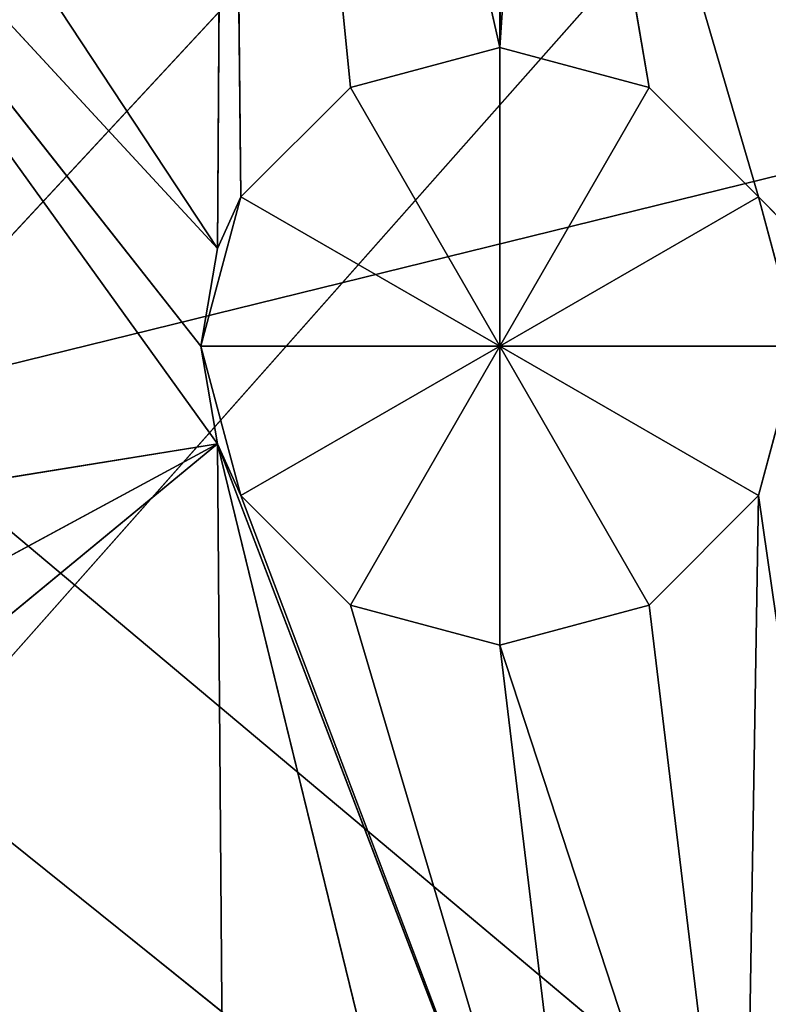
# Model space of a CAD drawing. Extents: x 0 to 49.9, y 0 to 49.9.
# Tile 108 of 190: x 15.9 to 16.7, y 14.3 to 15.4. Entities that reach past the tile are written whole.
import ezdxf

# ---------------------------------------------------------------- set-up
doc = ezdxf.new("R2010")
doc.units = 0
doc.header["$LTSCALE"] = 25.4
doc.layers.get('0').update_dxf_attribs({"color": 13, "linetype": 'CONTINUOUS'})

# ---------------------------------------------------------------- blocks, each defined once
blk = doc.blocks.new('REFLECTOR-LED-GU10-8348-83')
at = {"color": 7}
for p, q in [((16.0651, 51.8838, 34.8494), (16.1092, 51.8838, 35.014)), ((16.0832, 51.3838, 34.9571), (16.0651, 51.8838, 34.8494)), ((16.0651, 51.3838, 34.8494), (16.0651, 51.8838, 34.8494)), ((16.0832, 51.3838, 34.9571), (16.0651, 51.8838, 34.8494)), ((16.0651, 51.3838, 34.8494), (16.0651, 51.8838, 34.8494)), ((16.0832, 51.3838, 34.7417), (16.0651, 51.8838, 34.8494)), ((16.0832, 51.3838, 34.7417), (16.0651, 51.8838, 34.8494)), ((16.1092, 51.8838, 34.6848), (16.0651, 51.8838, 34.8494)), ((16.0651, 51.8838, 34.8494), (16.1092, 51.8838, 35.014)), ((16.0651, 51.8838, 34.8494), (16.3944, 51.8838, 34.8494)), ((16.0651, 51.8838, 34.8494), (16.3944, 51.8838, 34.8494)), ((16.1092, 51.8838, 34.6848), (16.0651, 51.8838, 34.8494)), ((16.1092, 51.8838, 35.014), (16.0832, 51.3838, 34.9571)), ((16.0832, 51.3838, 34.7417), (16.1092, 51.8838, 34.6848)), ((16.0832, 51.3838, 34.7417), (16.1092, 51.8838, 34.6848)), ((16.1092, 51.8838, 35.014), (16.0832, 51.3838, 34.9571)), ((16.1092, 51.3838, 34.6848), (16.1092, 51.8838, 34.6848)), ((16.1092, 51.3838, 34.6848), (16.1092, 51.8838, 34.6848)), ((16.1092, 51.3838, 34.6848), (16.2297, 51.8838, 34.5643)), ((16.2297, 51.8838, 34.5643), (16.1092, 51.8838, 34.6848)), ((16.1092, 51.3838, 34.6848), (16.2297, 51.8838, 34.5643)), ((16.2297, 51.3838, 35.1346), (16.1092, 51.8838, 35.014)), ((16.1092, 51.8838, 35.014), (16.2297, 51.8838, 35.1346)), ((16.2297, 51.3838, 35.1346), (16.1092, 51.8838, 35.014)), ((16.1092, 51.3838, 35.014), (16.1092, 51.8838, 35.014)), ((16.1092, 51.3838, 35.014), (16.1092, 51.8838, 35.014)), ((16.2297, 51.8838, 34.5643), (16.1092, 51.8838, 34.6848)), ((16.3944, 51.8838, 34.8494), (16.1092, 51.8838, 34.6848)), ((16.1092, 51.8838, 35.014), (16.2297, 51.8838, 35.1346)), ((16.1092, 51.8838, 35.014), (16.3944, 51.8838, 34.8494)), ((16.1092, 51.8838, 35.014), (16.3944, 51.8838, 34.8494)), ((16.3944, 51.8838, 34.8494), (16.1092, 51.8838, 34.6848)), ((16.2297, 51.3838, 34.5643), (16.2297, 51.8838, 34.5643)), ((16.2297, 51.3838, 34.5643), (16.2297, 51.8838, 34.5643)), ((16.2297, 51.3838, 34.5643), (16.3944, 51.8838, 34.5201)), ((16.3944, 51.8838, 34.5201), (16.2297, 51.8838, 34.5643)), ((16.2297, 51.3838, 34.5643), (16.3944, 51.8838, 34.5201)), ((16.3944, 51.3838, 35.1787), (16.2297, 51.8838, 35.1346)), ((16.2297, 51.8838, 35.1346), (16.3944, 51.8838, 35.1787)), ((16.3944, 51.3838, 35.1787), (16.2297, 51.8838, 35.1346)), ((16.2297, 51.3838, 35.1346), (16.2297, 51.8838, 35.1346)), ((16.2297, 51.3838, 35.1346), (16.2297, 51.8838, 35.1346)), ((16.2297, 51.8838, 34.5643), (16.3944, 51.8838, 34.8494)), ((16.2297, 51.8838, 34.5643), (16.3944, 51.8838, 34.8494)), ((16.3944, 51.8838, 34.5201), (16.2297, 51.8838, 34.5643)), ((16.3944, 51.8838, 34.8494), (16.2297, 51.8838, 35.1346)), ((16.2297, 51.8838, 35.1346), (16.3944, 51.8838, 35.1787)), ((16.3944, 51.8838, 34.8494), (16.2297, 51.8838, 35.1346)), ((16.3944, 51.3838, 34.5201), (16.3944, 51.8838, 34.5201)), ((16.3944, 51.3838, 34.5201), (16.3944, 51.8838, 34.5201)), ((16.3944, 51.3838, 34.5201), (16.559, 51.8838, 34.5643)), ((16.559, 51.8838, 34.5643), (16.3944, 51.8838, 34.5201)), ((16.3944, 51.3838, 34.5201), (16.559, 51.8838, 34.5643)), ((16.559, 51.3838, 35.1346), (16.3944, 51.8838, 35.1787)), ((16.3944, 51.8838, 35.1787), (16.559, 51.8838, 35.1346)), ((16.559, 51.3838, 35.1346), (16.3944, 51.8838, 35.1787)), ((16.3944, 51.3838, 35.1787), (16.3944, 51.8838, 35.1787)), ((16.3944, 51.3838, 35.1787), (16.3944, 51.8838, 35.1787)), ((16.3944, 51.8838, 34.5201), (16.3944, 51.8838, 34.8494)), ((16.3944, 51.8838, 34.5201), (16.3944, 51.8838, 34.8494)), ((16.559, 51.8838, 34.5643), (16.3944, 51.8838, 34.5201)), ((16.559, 51.8838, 34.5643), (16.3944, 51.8838, 34.8494)), ((16.559, 51.8838, 35.1346), (16.3944, 51.8838, 34.8494)), ((16.3944, 51.8838, 34.8494), (16.6795, 51.8838, 35.014)), ((16.559, 51.8838, 35.1346), (16.3944, 51.8838, 34.8494)), ((16.3944, 51.8838, 35.1787), (16.559, 51.8838, 35.1346)), ((16.3944, 51.8838, 35.1787), (16.3944, 51.8838, 34.8494)), ((16.3944, 51.8838, 35.1787), (16.3944, 51.8838, 34.8494)), ((16.6795, 51.8838, 34.6848), (16.3944, 51.8838, 34.8494)), ((16.559, 51.8838, 34.5643), (16.3944, 51.8838, 34.8494)), ((16.6795, 51.8838, 34.6848), (16.3944, 51.8838, 34.8494)), ((16.7236, 51.8838, 34.8494), (16.3944, 51.8838, 34.8494)), ((16.7236, 51.8838, 34.8494), (16.3944, 51.8838, 34.8494)), ((16.3944, 51.8838, 34.8494), (16.6795, 51.8838, 35.014)), ((16.559, 51.3838, 34.5643), (16.559, 51.8838, 34.5643)), ((16.559, 51.3838, 34.5643), (16.559, 51.8838, 34.5643)), ((16.559, 51.3838, 34.5643), (16.6795, 51.8838, 34.6848)), ((16.6795, 51.8838, 34.6848), (16.559, 51.8838, 34.5643)), ((16.559, 51.3838, 34.5643), (16.6795, 51.8838, 34.6848)), ((16.6795, 51.3838, 35.014), (16.559, 51.8838, 35.1346)), ((16.559, 51.8838, 35.1346), (16.6795, 51.8838, 35.014)), ((16.6795, 51.3838, 35.014), (16.559, 51.8838, 35.1346)), ((16.559, 51.3838, 35.1346), (16.559, 51.8838, 35.1346)), ((16.559, 51.3838, 35.1346), (16.559, 51.8838, 35.1346)), ((16.559, 51.8838, 35.1346), (16.6795, 51.8838, 35.014)), ((16.6795, 51.8838, 34.6848), (16.559, 51.8838, 34.5643)), ((16.6795, 51.3838, 34.6848), (16.6795, 51.8838, 34.6848)), ((16.6795, 51.3838, 34.6848), (16.6795, 51.8838, 34.6848)), ((16.6795, 51.3838, 34.6848), (16.7236, 51.8838, 34.8494)), ((16.7236, 51.8838, 34.8494), (16.6795, 51.8838, 34.6848)), ((16.6795, 51.3838, 34.6848), (16.7236, 51.8838, 34.8494)), ((16.7236, 51.3838, 34.8494), (16.6795, 51.8838, 35.014)), ((16.6795, 51.8838, 35.014), (16.7236, 51.8838, 34.8494)), ((16.7236, 51.3838, 34.8494), (16.6795, 51.8838, 35.014)), ((16.6795, 51.3838, 35.014), (16.6795, 51.8838, 35.014)), ((16.6795, 51.3838, 35.014), (16.6795, 51.8838, 35.014)), ((16.7236, 51.8838, 34.8494), (16.6795, 51.8838, 34.6848)), ((16.6795, 51.8838, 35.014), (16.7236, 51.8838, 34.8494)), ((15.3843, 51.3838, 33.9855), (16.0832, 51.3838, 34.9571)), ((15.3843, 51.3838, 33.9855), (16.0832, 51.3838, 34.9571)), ((15.3843, 51.3838, 33.9855), (16.0651, 51.3838, 34.8494)), ((15.3843, 51.3838, 33.9855), (16.0651, 51.3838, 34.8494)), ((15.3843, 51.3838, 33.9855), (16.0832, 51.3838, 34.7417)), ((15.3843, 51.3838, 33.9855), (16.0832, 51.3838, 34.7417)), ((15.5048, 51.3838, 33.865), (16.0832, 51.3838, 34.7417)), ((15.5048, 51.3838, 33.865), (16.0832, 51.3838, 34.7417)), ((16.0832, 51.3838, 34.9571), (15.5864, 51.3838, 35.3663)), ((16.0832, 51.3838, 34.9571), (15.5864, 51.3838, 35.3663)), ((15.5864, 51.3838, 35.037), (16.0832, 51.3838, 34.9571)), ((15.5864, 51.3838, 35.037), (16.0832, 51.3838, 34.9571)), ((15.6305, 51.3838, 35.2017), (16.0832, 51.3838, 34.9571)), ((15.6305, 51.3838, 35.2017), (16.0832, 51.3838, 34.9571)), ((16.0651, 51.3838, 34.8494), (16.0832, 51.3838, 34.9571)), ((16.0832, 51.3838, 34.7417), (16.0651, 51.3838, 34.8494)), ((16.0651, 51.3838, 34.8494), (16.0832, 51.3838, 34.9571)), ((16.0832, 51.3838, 34.7417), (16.0651, 51.3838, 34.8494)), ((16.0832, 51.3838, 34.9571), (16.0932, 51.3838, 36.2374)), ((16.4989, 51.3838, 36.0435), (16.0832, 51.3838, 34.9571)), ((16.3783, 51.3838, 36.164), (16.0832, 51.3838, 34.9571)), ((16.3783, 51.3838, 36.164), (16.0832, 51.3838, 34.9571)), ((16.0832, 51.3838, 34.9571), (16.0932, 51.3838, 36.2374)), ((16.0932, 51.3838, 33.194), (16.0832, 51.3838, 34.7417)), ((16.0932, 51.3838, 33.194), (16.0832, 51.3838, 34.7417)), ((16.1092, 51.3838, 34.6848), (16.0832, 51.3838, 34.7417)), ((16.1092, 51.3838, 34.6848), (16.0832, 51.3838, 34.7417)), ((16.0832, 51.3838, 34.9571), (16.1092, 51.3838, 35.014)), ((16.2297, 51.3838, 34.5643), (16.0932, 51.3838, 33.194)), ((16.0932, 51.3838, 33.194), (16.3944, 51.3838, 34.5201)), ((16.0932, 51.3838, 33.194), (16.1092, 51.3838, 34.6848)), ((16.0932, 51.3838, 33.194), (16.1092, 51.3838, 34.6848)), ((16.2297, 51.3838, 34.5643), (16.0932, 51.3838, 33.194)), ((16.0932, 51.3838, 33.194), (16.3944, 51.3838, 34.5201)), ((16.1092, 51.3838, 35.014), (16.2297, 51.3838, 35.1346)), ((16.1092, 51.3838, 35.014), (16.4989, 51.3838, 36.0435)), ((16.2297, 51.3838, 34.5643), (16.1092, 51.3838, 34.6848)), ((16.2297, 51.3838, 34.5643), (16.1092, 51.3838, 34.6848)), ((16.1092, 51.3838, 35.014), (16.2297, 51.3838, 35.1346)), ((16.2297, 51.3838, 35.1346), (16.4989, 51.3838, 36.0435)), ((16.2297, 51.3838, 35.1346), (16.4989, 51.3838, 36.0435)), ((16.2297, 51.3838, 35.1346), (16.3944, 51.3838, 35.1787)), ((16.3944, 51.3838, 34.5201), (16.2297, 51.3838, 34.5643)), ((16.3944, 51.3838, 34.5201), (16.2297, 51.3838, 34.5643)), ((16.2297, 51.3838, 35.1346), (16.3944, 51.3838, 35.1787)), ((16.3944, 51.3838, 35.1787), (16.4989, 51.3838, 36.0435)), ((16.3944, 51.3838, 35.1787), (16.4989, 51.3838, 36.0435)), ((16.3944, 51.3838, 35.1787), (16.6635, 51.3838, 35.9994)), ((16.3944, 51.3838, 35.1787), (16.6635, 51.3838, 35.9994)), ((16.3944, 51.3838, 35.1787), (16.559, 51.3838, 35.1346)), ((16.3979, 51.3838, 33.711), (16.3944, 51.3838, 34.5201)), ((16.3979, 51.3838, 33.711), (16.3944, 51.3838, 34.5201)), ((16.4385, 51.3838, 33.8626), (16.3944, 51.3838, 34.5201)), ((16.4385, 51.3838, 33.8626), (16.3944, 51.3838, 34.5201)), ((16.559, 51.3838, 34.5643), (16.3944, 51.3838, 34.5201)), ((16.559, 51.3838, 34.5643), (16.3944, 51.3838, 34.5201)), ((16.3944, 51.3838, 35.1787), (16.559, 51.3838, 35.1346)), ((16.6795, 51.3838, 34.6848), (16.4385, 51.3838, 33.8626)), ((16.4385, 51.3838, 33.8626), (16.559, 51.3838, 34.5643)), ((16.4385, 51.3838, 33.8626), (16.559, 51.3838, 34.5643)), ((16.6795, 51.3838, 34.6848), (16.4385, 51.3838, 33.8626)), ((16.6635, 51.3838, 35.9994), (16.559, 51.3838, 35.1346)), ((16.559, 51.3838, 35.1346), (16.6795, 51.3838, 35.014)), ((16.6635, 51.3838, 35.9994), (16.559, 51.3838, 35.1346)), ((16.6795, 51.3838, 34.6848), (16.559, 51.3838, 34.5643)), ((16.6795, 51.3838, 34.6848), (16.559, 51.3838, 34.5643)), ((16.559, 51.3838, 35.1346), (16.6795, 51.3838, 35.014)), ((16.6635, 51.3838, 35.9994), (16.6795, 51.3838, 35.014)), ((16.6635, 51.3838, 35.9994), (16.6795, 51.3838, 35.014)), ((16.8281, 51.3838, 36.0435), (16.6795, 51.3838, 35.014)), ((16.6795, 51.3838, 35.014), (16.7236, 51.3838, 34.8494)), ((16.8281, 51.3838, 36.0435), (16.6795, 51.3838, 35.014)), ((16.7236, 51.3838, 34.8494), (16.6795, 51.3838, 34.6848)), ((16.6795, 51.3838, 34.6848), (17.5393, 51.3838, 35.557)), ((16.6795, 51.3838, 34.6848), (17.5393, 51.3838, 35.557)), ((16.7236, 51.3838, 34.8494), (16.6795, 51.3838, 34.6848)), ((16.6795, 51.3838, 35.014), (16.7236, 51.3838, 34.8494))]:
    blk.add_line(p, q, dxfattribs=at)
at = {"color": 18}
for p, q in [((15.6857, 31.0358, 34.9112), (16.8683, 29.425, 33.6367)), ((16.7246, 31.0358, 35.783), (15.6857, 31.0358, 34.9112)), ((16.7246, 31.0358, 35.783), (15.6857, 31.0358, 34.9112)), ((17.7744, 29.425, 34.397), (15.6857, 31.0358, 34.9112)), ((17.7744, 29.425, 34.397), (15.6857, 31.0358, 34.9112)), ((15.6857, 31.0358, 34.9112), (16.8683, 29.425, 33.6367)), ((16.9813, 27, 33.9209), (15.7497, 28.6601, 35.3111)), ((16.9813, 27, 33.9209), (15.7497, 28.6601, 35.3111)), ((16.7936, 28.6601, 36.1495), (15.7497, 28.6601, 35.3111)), ((16.7936, 28.6601, 36.1495), (15.7497, 28.6601, 35.3111))]:
    blk.add_line(p, q, dxfattribs=at)
at = {"color": 7}
mesh = blk.add_polyface(dxfattribs=at)
corners = [(11.5418, 52.433, 34.8097), (18.5739, 52.433, 28.906), (10.3457, 52.433, 32.936)]
mesh.append_faces([[corners[k] for k in face] for face in [(0, 1, 2)]], dxfattribs={"color": 7})
mesh = blk.add_polyface(dxfattribs=at)
corners = [(11.5418, 52.433, 34.8097), (19.5028, 52.433, 30.106), (18.5739, 52.433, 28.906)]
mesh.append_faces([[corners[k] for k in face] for face in [(0, 1, 2)]], dxfattribs={"color": 7})
mesh = blk.add_polyface(dxfattribs=at)
corners = [(12.977, 52.433, 36.5072), (19.5028, 52.433, 30.106), (11.5418, 52.433, 34.8097)]
mesh.append_faces([[corners[k] for k in face] for face in [(0, 1, 2)]], dxfattribs={"color": 7})
mesh = blk.add_polyface(dxfattribs=at)
corners = [(12.977, 52.433, 36.5072), (20.6542, 52.433, 31.0945), (19.5028, 52.433, 30.106)]
mesh.append_faces([[corners[k] for k in face] for face in [(0, 1, 2)]], dxfattribs={"color": 7})
mesh = blk.add_polyface(dxfattribs=at)
corners = [(14.6257, 52.433, 37.9983), (20.6542, 52.433, 31.0945), (12.977, 52.433, 36.5072)]
mesh.append_faces([[corners[k] for k in face] for face in [(0, 1, 2)]], dxfattribs={"color": 7})
mesh = blk.add_polyface(dxfattribs=at)
corners = [(16.4584, 52.433, 39.2564), (20.6542, 52.433, 31.0945), (14.6257, 52.433, 37.9983)]
mesh.append_faces([[corners[k] for k in face] for face in [(0, 1, 2)]], dxfattribs={"color": 7})
mesh = blk.add_polyface(dxfattribs=at)
corners = [(16.4584, 52.433, 39.2564), (21.9811, 52.433, 31.8309), (20.6542, 52.433, 31.0945)]
mesh.append_faces([[corners[k] for k in face] for face in [(0, 1, 2)]], dxfattribs={"color": 7})
mesh = blk.add_polyface(dxfattribs=at)
corners = [(18.4424, 52.433, 40.259), (21.9811, 52.433, 31.8309), (16.4584, 52.433, 39.2564)]
mesh.append_faces([[corners[k] for k in face] for face in [(0, 1, 2)]], dxfattribs={"color": 7})
mesh = blk.add_polyface(dxfattribs=at)
corners = [(16.1092, 51.8838, 35.014), (16.0832, 51.3838, 34.9571), (16.0651, 51.8838, 34.8494)]
mesh.append_faces([[corners[k] for k in face] for face in [(0, 1, 2)]], dxfattribs={"color": 7})
mesh = blk.add_polyface(dxfattribs=at)
corners = [(16.0651, 51.8838, 34.8494), (16.0832, 51.3838, 34.9571), (16.0651, 51.3838, 34.8494)]
mesh.append_faces([[corners[k] for k in face] for face in [(0, 1, 2)]], dxfattribs={"color": 7})
mesh = blk.add_polyface(dxfattribs=at)
corners = [(16.0651, 51.8838, 34.8494), (16.0651, 51.3838, 34.8494), (16.0832, 51.3838, 34.7417)]
mesh.append_faces([[corners[k] for k in face] for face in [(0, 1, 2)]], dxfattribs={"color": 7})
mesh = blk.add_polyface(dxfattribs=at)
corners = [(16.0651, 51.8838, 34.8494), (16.0832, 51.3838, 34.7417), (16.1092, 51.8838, 34.6848)]
mesh.append_faces([[corners[k] for k in face] for face in [(0, 1, 2)]], dxfattribs={"color": 7})
mesh = blk.add_polyface(dxfattribs=at)
corners = [(16.1092, 51.8838, 35.014), (16.0651, 51.8838, 34.8494), (16.3944, 51.8838, 34.8494)]
mesh.append_faces([[corners[k] for k in face] for face in [(0, 1, 2)]], dxfattribs={"color": 7})
mesh = blk.add_polyface(dxfattribs=at)
corners = [(16.0651, 51.8838, 34.8494), (16.1092, 51.8838, 34.6848), (16.3944, 51.8838, 34.8494)]
mesh.append_faces([[corners[k] for k in face] for face in [(0, 1, 2)]], dxfattribs={"color": 7})
mesh = blk.add_polyface(dxfattribs=at)
corners = [(16.1092, 51.8838, 34.6848), (16.0832, 51.3838, 34.7417), (16.1092, 51.3838, 34.6848)]
mesh.append_faces([[corners[k] for k in face] for face in [(0, 1, 2)]], dxfattribs={"color": 7})
mesh = blk.add_polyface(dxfattribs=at)
corners = [(16.1092, 51.8838, 35.014), (16.1092, 51.3838, 35.014), (16.0832, 51.3838, 34.9571)]
mesh.append_faces([[corners[k] for k in face] for face in [(0, 1, 2)]], dxfattribs={"color": 7})
mesh = blk.add_polyface(dxfattribs=at)
corners = [(16.2297, 51.8838, 34.5643), (16.1092, 51.8838, 34.6848), (16.1092, 51.3838, 34.6848)]
mesh.append_faces([[corners[k] for k in face] for face in [(0, 1, 2)]], dxfattribs={"color": 7})
mesh = blk.add_polyface(dxfattribs=at)
corners = [(16.2297, 51.8838, 34.5643), (16.1092, 51.3838, 34.6848), (16.2297, 51.3838, 34.5643)]
mesh.append_faces([[corners[k] for k in face] for face in [(0, 1, 2)]], dxfattribs={"color": 7})
mesh = blk.add_polyface(dxfattribs=at)
corners = [(16.2297, 51.8838, 35.1346), (16.2297, 51.3838, 35.1346), (16.1092, 51.8838, 35.014)]
mesh.append_faces([[corners[k] for k in face] for face in [(0, 1, 2)]], dxfattribs={"color": 7})
mesh = blk.add_polyface(dxfattribs=at)
corners = [(16.1092, 51.8838, 35.014), (16.2297, 51.3838, 35.1346), (16.1092, 51.3838, 35.014)]
mesh.append_faces([[corners[k] for k in face] for face in [(0, 1, 2)]], dxfattribs={"color": 7})
mesh = blk.add_polyface(dxfattribs=at)
corners = [(16.3944, 51.8838, 34.8494), (16.1092, 51.8838, 34.6848), (16.2297, 51.8838, 34.5643)]
mesh.append_faces([[corners[k] for k in face] for face in [(0, 1, 2)]], dxfattribs={"color": 7})
mesh = blk.add_polyface(dxfattribs=at)
corners = [(16.2297, 51.8838, 35.1346), (16.1092, 51.8838, 35.014), (16.3944, 51.8838, 34.8494)]
mesh.append_faces([[corners[k] for k in face] for face in [(0, 1, 2)]], dxfattribs={"color": 7})
mesh = blk.add_polyface(dxfattribs=at)
corners = [(16.3944, 51.8838, 34.5201), (16.2297, 51.8838, 34.5643), (16.2297, 51.3838, 34.5643)]
mesh.append_faces([[corners[k] for k in face] for face in [(0, 1, 2)]], dxfattribs={"color": 7})
mesh = blk.add_polyface(dxfattribs=at)
corners = [(16.3944, 51.8838, 34.5201), (16.2297, 51.3838, 34.5643), (16.3944, 51.3838, 34.5201)]
mesh.append_faces([[corners[k] for k in face] for face in [(0, 1, 2)]], dxfattribs={"color": 7})
mesh = blk.add_polyface(dxfattribs=at)
corners = [(16.3944, 51.3838, 35.1787), (16.2297, 51.8838, 35.1346), (16.3944, 51.8838, 35.1787)]
mesh.append_faces([[corners[k] for k in face] for face in [(0, 1, 2)]], dxfattribs={"color": 7})
mesh = blk.add_polyface(dxfattribs=at)
corners = [(16.3944, 51.3838, 35.1787), (16.2297, 51.3838, 35.1346), (16.2297, 51.8838, 35.1346)]
mesh.append_faces([[corners[k] for k in face] for face in [(0, 1, 2)]], dxfattribs={"color": 7})
mesh = blk.add_polyface(dxfattribs=at)
corners = [(16.3944, 51.8838, 34.8494), (16.2297, 51.8838, 34.5643), (16.3944, 51.8838, 34.5201)]
mesh.append_faces([[corners[k] for k in face] for face in [(0, 1, 2)]], dxfattribs={"color": 7})
mesh = blk.add_polyface(dxfattribs=at)
corners = [(16.3944, 51.8838, 35.1787), (16.2297, 51.8838, 35.1346), (16.3944, 51.8838, 34.8494)]
mesh.append_faces([[corners[k] for k in face] for face in [(0, 1, 2)]], dxfattribs={"color": 7})
mesh = blk.add_polyface(dxfattribs=at)
corners = [(16.559, 51.8838, 34.5643), (16.3944, 51.8838, 34.5201), (16.3944, 51.3838, 34.5201)]
mesh.append_faces([[corners[k] for k in face] for face in [(0, 1, 2)]], dxfattribs={"color": 7})
mesh = blk.add_polyface(dxfattribs=at)
corners = [(16.559, 51.8838, 34.5643), (16.3944, 51.3838, 34.5201), (16.559, 51.3838, 34.5643)]
mesh.append_faces([[corners[k] for k in face] for face in [(0, 1, 2)]], dxfattribs={"color": 7})
mesh = blk.add_polyface(dxfattribs=at)
corners = [(16.559, 51.3838, 35.1346), (16.3944, 51.8838, 35.1787), (16.559, 51.8838, 35.1346)]
mesh.append_faces([[corners[k] for k in face] for face in [(0, 1, 2)]], dxfattribs={"color": 7})
mesh = blk.add_polyface(dxfattribs=at)
corners = [(16.559, 51.3838, 35.1346), (16.3944, 51.3838, 35.1787), (16.3944, 51.8838, 35.1787)]
mesh.append_faces([[corners[k] for k in face] for face in [(0, 1, 2)]], dxfattribs={"color": 7})
mesh = blk.add_polyface(dxfattribs=at)
corners = [(16.3944, 51.8838, 34.8494), (16.3944, 51.8838, 34.5201), (16.559, 51.8838, 34.5643)]
mesh.append_faces([[corners[k] for k in face] for face in [(0, 1, 2)]], dxfattribs={"color": 7})
mesh = blk.add_polyface(dxfattribs=at)
corners = [(16.559, 51.8838, 35.1346), (16.3944, 51.8838, 34.8494), (16.6795, 51.8838, 35.014)]
mesh.append_faces([[corners[k] for k in face] for face in [(0, 1, 2)]], dxfattribs={"color": 7})
mesh = blk.add_polyface(dxfattribs=at)
corners = [(16.3944, 51.8838, 35.1787), (16.3944, 51.8838, 34.8494), (16.559, 51.8838, 35.1346)]
mesh.append_faces([[corners[k] for k in face] for face in [(0, 1, 2)]], dxfattribs={"color": 7})
mesh = blk.add_polyface(dxfattribs=at)
corners = [(16.3944, 51.8838, 34.8494), (16.559, 51.8838, 34.5643), (16.6795, 51.8838, 34.6848)]
mesh.append_faces([[corners[k] for k in face] for face in [(0, 1, 2)]], dxfattribs={"color": 7})
mesh = blk.add_polyface(dxfattribs=at)
corners = [(16.3944, 51.8838, 34.8494), (16.6795, 51.8838, 34.6848), (16.7236, 51.8838, 34.8494)]
mesh.append_faces([[corners[k] for k in face] for face in [(0, 1, 2)]], dxfattribs={"color": 7})
mesh = blk.add_polyface(dxfattribs=at)
corners = [(16.6795, 51.8838, 35.014), (16.3944, 51.8838, 34.8494), (16.7236, 51.8838, 34.8494)]
mesh.append_faces([[corners[k] for k in face] for face in [(0, 1, 2)]], dxfattribs={"color": 7})
mesh = blk.add_polyface(dxfattribs=at)
corners = [(16.6795, 51.8838, 34.6848), (16.559, 51.8838, 34.5643), (16.559, 51.3838, 34.5643)]
mesh.append_faces([[corners[k] for k in face] for face in [(0, 1, 2)]], dxfattribs={"color": 7})
mesh = blk.add_polyface(dxfattribs=at)
corners = [(16.6795, 51.8838, 34.6848), (16.559, 51.3838, 34.5643), (16.6795, 51.3838, 34.6848)]
mesh.append_faces([[corners[k] for k in face] for face in [(0, 1, 2)]], dxfattribs={"color": 7})
mesh = blk.add_polyface(dxfattribs=at)
corners = [(16.6795, 51.8838, 35.014), (16.6795, 51.3838, 35.014), (16.559, 51.8838, 35.1346)]
mesh.append_faces([[corners[k] for k in face] for face in [(0, 1, 2)]], dxfattribs={"color": 7})
mesh = blk.add_polyface(dxfattribs=at)
corners = [(16.559, 51.8838, 35.1346), (16.6795, 51.3838, 35.014), (16.559, 51.3838, 35.1346)]
mesh.append_faces([[corners[k] for k in face] for face in [(0, 1, 2)]], dxfattribs={"color": 7})
mesh = blk.add_polyface(dxfattribs=at)
corners = [(16.6795, 51.8838, 34.6848), (16.6795, 51.3838, 34.6848), (16.7236, 51.8838, 34.8494)]
mesh.append_faces([[corners[k] for k in face] for face in [(0, 1, 2)]], dxfattribs={"color": 7})
mesh = blk.add_polyface(dxfattribs=at)
corners = [(16.7236, 51.8838, 34.8494), (16.6795, 51.3838, 34.6848), (16.7236, 51.3838, 34.8494)]
mesh.append_faces([[corners[k] for k in face] for face in [(0, 1, 2)]], dxfattribs={"color": 7})
mesh = blk.add_polyface(dxfattribs=at)
corners = [(16.7236, 51.8838, 34.8494), (16.7236, 51.3838, 34.8494), (16.6795, 51.8838, 35.014)]
mesh.append_faces([[corners[k] for k in face] for face in [(0, 1, 2)]], dxfattribs={"color": 7})
mesh = blk.add_polyface(dxfattribs=at)
corners = [(16.6795, 51.8838, 35.014), (16.7236, 51.3838, 34.8494), (16.6795, 51.3838, 35.014)]
mesh.append_faces([[corners[k] for k in face] for face in [(0, 1, 2)]], dxfattribs={"color": 7})
mesh = blk.add_polyface(dxfattribs=at)
corners = [(16.0932, 51.3838, 36.2374), (15.3422, 51.3838, 36.1162), (15.4658, 51.3838, 35.4868)]
mesh.append_faces([[corners[k] for k in face] for face in [(0, 1, 2)]], dxfattribs={"color": 7})
mesh = blk.add_polyface(dxfattribs=at)
corners = [(15.5864, 51.3838, 35.037), (15.3843, 51.3838, 33.9855), (16.0832, 51.3838, 34.9571)]
mesh.append_faces([[corners[k] for k in face] for face in [(0, 1, 2)]], dxfattribs={"color": 7})
mesh = blk.add_polyface(dxfattribs=at)
corners = [(16.0832, 51.3838, 34.9571), (15.3843, 51.3838, 33.9855), (16.0651, 51.3838, 34.8494)]
mesh.append_faces([[corners[k] for k in face] for face in [(0, 1, 2)]], dxfattribs={"color": 7})
mesh = blk.add_polyface(dxfattribs=at)
corners = [(16.0651, 51.3838, 34.8494), (15.3843, 51.3838, 33.9855), (16.0832, 51.3838, 34.7417)]
mesh.append_faces([[corners[k] for k in face] for face in [(0, 1, 2)]], dxfattribs={"color": 7})
mesh = blk.add_polyface(dxfattribs=at)
corners = [(16.0832, 51.3838, 34.7417), (15.3843, 51.3838, 33.9855), (15.5048, 51.3838, 33.865)]
mesh.append_faces([[corners[k] for k in face] for face in [(0, 1, 2)]], dxfattribs={"color": 7})
mesh = blk.add_polyface(dxfattribs=at)
corners = [(16.0932, 51.3838, 36.2374), (15.4658, 51.3838, 35.4868), (15.5864, 51.3838, 35.3663)]
mesh.append_faces([[corners[k] for k in face] for face in [(0, 1, 2)]], dxfattribs={"color": 7})
mesh = blk.add_polyface(dxfattribs=at)
corners = [(16.0832, 51.3838, 34.7417), (15.5048, 51.3838, 33.865), (16.0932, 51.3838, 33.194)]
mesh.append_faces([[corners[k] for k in face] for face in [(0, 1, 2)]], dxfattribs={"color": 7})
mesh = blk.add_polyface(dxfattribs=at)
corners = [(15.5864, 51.3838, 35.3663), (15.6305, 51.3838, 35.2017), (16.0832, 51.3838, 34.9571)]
mesh.append_faces([[corners[k] for k in face] for face in [(0, 1, 2)]], dxfattribs={"color": 7})
mesh = blk.add_polyface(dxfattribs=at)
corners = [(16.0932, 51.3838, 36.2374), (15.5864, 51.3838, 35.3663), (16.0832, 51.3838, 34.9571)]
mesh.append_faces([[corners[k] for k in face] for face in [(0, 1, 2)]], dxfattribs={"color": 7})
mesh = blk.add_polyface(dxfattribs=at)
corners = [(15.6305, 51.3838, 35.2017), (15.5864, 51.3838, 35.037), (16.0832, 51.3838, 34.9571)]
mesh.append_faces([[corners[k] for k in face] for face in [(0, 1, 2)]], dxfattribs={"color": 7})
mesh = blk.add_polyface(dxfattribs=at)
corners = [(16.3783, 51.3838, 36.164), (16.0832, 51.3838, 34.9571), (16.4989, 51.3838, 36.0435)]
mesh.append_faces([[corners[k] for k in face] for face in [(0, 1, 2)]], dxfattribs={"color": 7})
mesh = blk.add_polyface(dxfattribs=at)
corners = [(16.0932, 51.3838, 36.2374), (16.0832, 51.3838, 34.9571), (16.3783, 51.3838, 36.164)]
mesh.append_faces([[corners[k] for k in face] for face in [(0, 1, 2)]], dxfattribs={"color": 7})
mesh = blk.add_polyface(dxfattribs=at)
corners = [(16.0832, 51.3838, 34.7417), (16.0932, 51.3838, 33.194), (16.1092, 51.3838, 34.6848)]
mesh.append_faces([[corners[k] for k in face] for face in [(0, 1, 2)]], dxfattribs={"color": 7})
mesh = blk.add_polyface(dxfattribs=at)
corners = [(16.2297, 51.3838, 34.5643), (16.0932, 51.3838, 33.194), (16.3944, 51.3838, 34.5201)]
mesh.append_faces([[corners[k] for k in face] for face in [(0, 1, 2)]], dxfattribs={"color": 7})
mesh = blk.add_polyface(dxfattribs=at)
corners = [(16.1092, 51.3838, 34.6848), (16.0932, 51.3838, 33.194), (16.2297, 51.3838, 34.5643)]
mesh.append_faces([[corners[k] for k in face] for face in [(0, 1, 2)]], dxfattribs={"color": 7})
mesh = blk.add_polyface(dxfattribs=at)
corners = [(16.3944, 51.3838, 34.5201), (16.0932, 51.3838, 33.194), (16.3979, 51.3838, 33.711)]
mesh.append_faces([[corners[k] for k in face] for face in [(0, 1, 2)]], dxfattribs={"color": 7})
mesh = blk.add_polyface(dxfattribs=at)
corners = [(16.4989, 51.3838, 36.0435), (16.1092, 51.3838, 35.014), (16.2297, 51.3838, 35.1346)]
mesh.append_faces([[corners[k] for k in face] for face in [(0, 1, 2)]], dxfattribs={"color": 7})
mesh = blk.add_polyface(dxfattribs=at)
corners = [(16.4989, 51.3838, 36.0435), (16.2297, 51.3838, 35.1346), (16.3944, 51.3838, 35.1787)]
mesh.append_faces([[corners[k] for k in face] for face in [(0, 1, 2)]], dxfattribs={"color": 7})
mesh = blk.add_polyface(dxfattribs=at)
corners = [(16.4989, 51.3838, 36.0435), (16.3944, 51.3838, 35.1787), (16.6635, 51.3838, 35.9994)]
mesh.append_faces([[corners[k] for k in face] for face in [(0, 1, 2)]], dxfattribs={"color": 7})
mesh = blk.add_polyface(dxfattribs=at)
corners = [(16.6635, 51.3838, 35.9994), (16.3944, 51.3838, 35.1787), (16.559, 51.3838, 35.1346)]
mesh.append_faces([[corners[k] for k in face] for face in [(0, 1, 2)]], dxfattribs={"color": 7})
mesh = blk.add_polyface(dxfattribs=at)
corners = [(16.3944, 51.3838, 34.5201), (16.3979, 51.3838, 33.711), (16.4385, 51.3838, 33.8626)]
mesh.append_faces([[corners[k] for k in face] for face in [(0, 1, 2)]], dxfattribs={"color": 7})
mesh = blk.add_polyface(dxfattribs=at)
corners = [(16.559, 51.3838, 34.5643), (16.3944, 51.3838, 34.5201), (16.4385, 51.3838, 33.8626)]
mesh.append_faces([[corners[k] for k in face] for face in [(0, 1, 2)]], dxfattribs={"color": 7})
mesh = blk.add_polyface(dxfattribs=at)
corners = [(17.5393, 51.3838, 35.557), (16.4385, 51.3838, 33.8626), (16.5495, 51.3838, 33.9735)]
mesh.append_faces([[corners[k] for k in face] for face in [(0, 1, 2)]], dxfattribs={"color": 7})
mesh = blk.add_polyface(dxfattribs=at)
corners = [(17.5393, 51.3838, 35.557), (16.6795, 51.3838, 34.6848), (16.4385, 51.3838, 33.8626)]
mesh.append_faces([[corners[k] for k in face] for face in [(0, 1, 2)]], dxfattribs={"color": 7})
mesh = blk.add_polyface(dxfattribs=at)
corners = [(16.6795, 51.3838, 34.6848), (16.559, 51.3838, 34.5643), (16.4385, 51.3838, 33.8626)]
mesh.append_faces([[corners[k] for k in face] for face in [(0, 1, 2)]], dxfattribs={"color": 7})
mesh = blk.add_polyface(dxfattribs=at)
corners = [(17.5393, 51.3838, 35.557), (16.5495, 51.3838, 33.9735), (16.701, 51.3838, 34.0141)]
mesh.append_faces([[corners[k] for k in face] for face in [(0, 1, 2)]], dxfattribs={"color": 7})
mesh = blk.add_polyface(dxfattribs=at)
corners = [(16.6635, 51.3838, 35.9994), (16.559, 51.3838, 35.1346), (16.6795, 51.3838, 35.014)]
mesh.append_faces([[corners[k] for k in face] for face in [(0, 1, 2)]], dxfattribs={"color": 7})
mesh = blk.add_polyface(dxfattribs=at)
corners = [(16.8281, 51.3838, 36.0435), (16.6635, 51.3838, 35.9994), (16.6795, 51.3838, 35.014)]
mesh.append_faces([[corners[k] for k in face] for face in [(0, 1, 2)]], dxfattribs={"color": 7})
mesh = blk.add_polyface(dxfattribs=at)
corners = [(16.8281, 51.3838, 36.0435), (16.6795, 51.3838, 35.014), (16.7236, 51.3838, 34.8494)]
mesh.append_faces([[corners[k] for k in face] for face in [(0, 1, 2)]], dxfattribs={"color": 7})
mesh = blk.add_polyface(dxfattribs=at)
corners = [(17.5393, 51.3838, 35.557), (16.7236, 51.3838, 34.8494), (16.6795, 51.3838, 34.6848)]
mesh.append_faces([[corners[k] for k in face] for face in [(0, 1, 2)]], dxfattribs={"color": 7})
mesh = blk.add_polyface(dxfattribs=at)
corners = [(8.9283, 39.5871, 35.0461), (24.9387, 39.5871, 24.9387), (7.8453, 39.5871, 33.0816)]
mesh.append_faces([[corners[k] for k in face] for face in [(0, 1, 2)]], dxfattribs={"color": 7})
mesh = blk.add_polyface(dxfattribs=at)
corners = [(10.2361, 39.5871, 36.8688), (24.9387, 39.5871, 24.9387), (8.9283, 39.5871, 35.0461)]
mesh.append_faces([[corners[k] for k in face] for face in [(0, 1, 2)]], dxfattribs={"color": 7})
mesh = blk.add_polyface(dxfattribs=at)
corners = [(11.7503, 39.5871, 38.5239), (24.9387, 39.5871, 24.9387), (10.2361, 39.5871, 36.8688)]
mesh.append_faces([[corners[k] for k in face] for face in [(0, 1, 2)]], dxfattribs={"color": 7})
mesh = blk.add_polyface(dxfattribs=at)
corners = [(13.4497, 39.5871, 39.9884), (24.9387, 39.5871, 24.9387), (11.7503, 39.5871, 38.5239)]
mesh.append_faces([[corners[k] for k in face] for face in [(0, 1, 2)]], dxfattribs={"color": 7})
mesh = blk.add_polyface(dxfattribs=at)
corners = [(15.3103, 39.5871, 41.2416), (24.9387, 39.5871, 24.9387), (13.4497, 39.5871, 39.9884)]
mesh.append_faces([[corners[k] for k in face] for face in [(0, 1, 2)]], dxfattribs={"color": 7})
mesh = blk.add_polyface(dxfattribs=at)
corners = [(17.3061, 39.5871, 42.266), (24.9387, 39.5871, 24.9387), (15.3103, 39.5871, 41.2416)]
mesh.append_faces([[corners[k] for k in face] for face in [(0, 1, 2)]], dxfattribs={"color": 7})
mesh = blk.add_polyface(dxfattribs=at)
corners = [(8.9283, 38.5871, 35.0461), (7.8453, 38.5871, 33.0816), (24.9387, 38.5871, 24.9387)]
mesh.append_faces([[corners[k] for k in face] for face in [(0, 1, 2)]], dxfattribs={"color": 7})
mesh = blk.add_polyface(dxfattribs=at)
corners = [(10.2361, 38.5871, 36.8688), (8.9283, 38.5871, 35.0461), (24.9387, 38.5871, 24.9387)]
mesh.append_faces([[corners[k] for k in face] for face in [(0, 1, 2)]], dxfattribs={"color": 7})
mesh = blk.add_polyface(dxfattribs=at)
corners = [(11.7503, 38.5871, 38.5239), (10.2361, 38.5871, 36.8688), (24.9387, 38.5871, 24.9387)]
mesh.append_faces([[corners[k] for k in face] for face in [(0, 1, 2)]], dxfattribs={"color": 7})
mesh = blk.add_polyface(dxfattribs=at)
corners = [(13.4497, 38.5871, 39.9884), (11.7503, 38.5871, 38.5239), (24.9387, 38.5871, 24.9387)]
mesh.append_faces([[corners[k] for k in face] for face in [(0, 1, 2)]], dxfattribs={"color": 7})
mesh = blk.add_polyface(dxfattribs=at)
corners = [(15.3103, 38.5871, 41.2416), (13.4497, 38.5871, 39.9884), (24.9387, 38.5871, 24.9387)]
mesh.append_faces([[corners[k] for k in face] for face in [(0, 1, 2)]], dxfattribs={"color": 7})
mesh = blk.add_polyface(dxfattribs=at)
corners = [(17.3061, 38.5871, 42.266), (15.3103, 38.5871, 41.2416), (24.9387, 38.5871, 24.9387)]
mesh.append_faces([[corners[k] for k in face] for face in [(0, 1, 2)]], dxfattribs={"color": 7})
mesh = blk.add_polyface(dxfattribs=at)
corners = [(14.5972, 32.7841, 36.0843), (16.7246, 31.0358, 35.783), (15.6857, 31.0358, 34.9112)]
mesh.append_faces([[corners[k] for k in face] for face in [(0, 1, 2)]], dxfattribs={"color": 7})
mesh = blk.add_polyface(dxfattribs=at)
corners = [(15.6857, 31.0358, 34.9112), (16.8683, 29.425, 33.6367), (14.7387, 31.0358, 33.9403)]
mesh.append_faces([[corners[k] for k in face] for face in [(0, 1, 2)]], dxfattribs={"color": 7})
mesh = blk.add_polyface(dxfattribs=at)
corners = [(16.7246, 31.0358, 35.783), (17.7744, 29.425, 34.397), (15.6857, 31.0358, 34.9112)]
mesh.append_faces([[corners[k] for k in face] for face in [(0, 1, 2)]], dxfattribs={"color": 7})
mesh = blk.add_polyface(dxfattribs=at)
corners = [(15.6857, 31.0358, 34.9112), (17.7744, 29.425, 34.397), (16.8683, 29.425, 33.6367)]
mesh.append_faces([[corners[k] for k in face] for face in [(0, 1, 2)]], dxfattribs={"color": 7})
mesh = blk.add_polyface(dxfattribs=at)
corners = [(14.6103, 30.4637, 36.5972), (15.7497, 28.6601, 35.3111), (16.7936, 28.6601, 36.1495)]
mesh.append_faces([[corners[k] for k in face] for face in [(0, 1, 2)]], dxfattribs={"color": 7})
mesh = blk.add_polyface(dxfattribs=at)
corners = [(15.7497, 28.6601, 35.3111), (14.7915, 28.6601, 34.3758), (16.9813, 27, 33.9209)]
mesh.append_faces([[corners[k] for k in face] for face in [(0, 1, 2)]], dxfattribs={"color": 7})
mesh = blk.add_polyface(dxfattribs=at)
corners = [(16.7936, 28.6601, 36.1495), (15.7497, 28.6601, 35.3111), (16.9813, 27, 33.9209)]
mesh.append_faces([[corners[k] for k in face] for face in [(0, 1, 2)]], dxfattribs={"color": 7})

msp = doc.modelspace()

# ---------------------------------------------------------------- block references
at = {"color": 0, "extrusion": (0, -1, 1.55431e-15)}
msp.add_blockref('REFLECTOR-LED-GU10-8348-83', (0, 0, -49.8775), dxfattribs=at)

doc.saveas('drawing.dxf')
